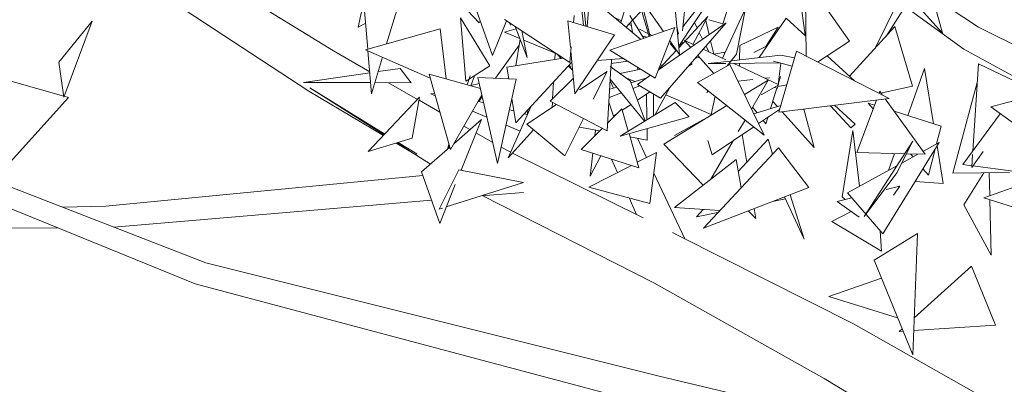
# Model space of a CAD drawing. Header units: metres. Extents: x -14.5 to 13.1, y -18.9 to 3.3.
# Tile 136 of 216: x 10.412 to 10.825, y 1.965 to 2.118. Entities that reach past the tile are written whole.
import ezdxf

# ---------------------------------------------------------------- set-up
doc = ezdxf.new("R2010")
doc.units = ezdxf.units.M
doc.layers.add('G-IMPT', color=7, linetype='Continuous', lineweight=5)
doc.layers.add('L-PLNT', color=7, linetype='Continuous', lineweight=5, true_color=0x005900)

# ---------------------------------------------------------------- blocks, each defined once
blk = doc.blocks.new('ÁRVORES ORNAMENTAIS - Pequeno e Médio Porte - Ipê-roxo-2940656-CORTE_CALÇADA')
at = {"layer": 'G-IMPT', "color": 253, "true_color": 0xaaaaaa}
for p, q in [((7.00441, 2.14223), (7.00807, 2.1036)), ((7.12718, 2.1058), (7.08119, 2.13928)), ((7.11086, 2.13945), (7.1182, 2.11248)), ((6.86309, 2.10507), (6.81168, 2.13678)), ((6.92409, 2.11692), (6.90924, 2.13275)), ((7.07922, 2.10918), (7.06074, 2.13562)), ((7.06074, 2.13562), (7.06114, 2.10287)), ((7.1182, 2.11248), (7.09636, 2.13679)), ((6.85283, 2.08816), (6.78653, 2.13171)), ((6.8926, 2.13224), (6.88533, 2.10802)), ((6.99065, 2.13119), (6.99577, 2.11125)), ((6.87562, 2.12532), (6.87344, 2.11502)), ((6.87748, 2.10584), (6.87588, 2.12513)), ((6.92203, 2.12475), (6.92965, 2.10319)), ((6.9677, 2.12691), (6.96883, 2.11543)), ((6.97046, 2.12773), (6.96943, 2.11525)), ((6.97046, 2.12773), (6.99184, 2.10989)), ((6.98347, 2.11687), (6.9868, 2.128)), ((7.00138, 2.11318), (6.99248, 2.12592)), ((7.00775, 2.10702), (7.0207, 2.12664)), ((7.01086, 2.12813), (7.00931, 2.11343)), ((7.01859, 2.12696), (7.00949, 2.11511)), ((7.02624, 2.1164), (7.03019, 2.12852)), ((7.05852, 2.12758), (7.06071, 2.11154)), ((7.09962, 2.12586), (7.09024, 2.10646)), ((7.13337, 2.11502), (7.11403, 2.12779)), ((6.96713, 2.12227), (6.96783, 2.11573)), ((6.98844, 2.11796), (6.9922, 2.12187)), ((6.99199, 2.12256), (6.99542, 2.11112)), ((7.02612, 2.10199), (7.03576, 2.12286)), ((7.03192, 2.10376), (7.03576, 2.12286)), ((7.10261, 2.12369), (7.09477, 2.11142)), ((6.74796, 2.10042), (6.76204, 2.11751)), ((6.76204, 2.11751), (6.75017, 2.08568)), ((6.87344, 2.11502), (6.87658, 2.11668)), ((6.91629, 2.11897), (6.92864, 2.09884)), ((6.91629, 2.11897), (6.91853, 2.09243)), ((6.92409, 2.11692), (6.92454, 2.11763)), ((6.93563, 2.11769), (6.92965, 2.10319)), ((6.93475, 2.11827), (6.96212, 2.10028)), ((6.93681, 2.11691), (6.9372, 2.11581)), ((6.98086, 2.11179), (6.96134, 2.11769)), ((6.96134, 2.11769), (6.9624, 2.10657)), ((6.96394, 2.11991), (6.96367, 2.11699)), ((6.96776, 2.11644), (6.96813, 2.11564)), ((6.98062, 2.11925), (6.98373, 2.11775)), ((6.98565, 2.11506), (6.98842, 2.11794)), ((6.98681, 2.11627), (6.98788, 2.11575)), ((6.9931, 2.11032), (6.98725, 2.11991)), ((6.98767, 2.11716), (6.98832, 2.11283)), ((7.02767, 2.11687), (6.9993, 2.0972)), ((7.00009, 2.08524), (7.02767, 2.11687)), ((7.0078, 2.10643), (7.01992, 2.11944)), ((7.01992, 2.11944), (7.01368, 2.10784)), ((7.0143, 2.11694), (7.01545, 2.11463)), ((7.01903, 2.11778), (7.02047, 2.11188)), ((7.02624, 2.1164), (7.02031, 2.11813)), ((7.05276, 2.11885), (7.04143, 2.10238)), ((7.05276, 2.11885), (7.06104, 2.11124)), ((6.90778, 2.11429), (6.87649, 2.10556)), ((6.90778, 2.11429), (6.91025, 2.09333)), ((6.93959, 2.11436), (6.93476, 2.11298)), ((6.93476, 2.11298), (6.94115, 2.11032)), ((6.93921, 2.11534), (6.94426, 2.1023)), ((6.94426, 2.1023), (6.94203, 2.11348)), ((6.97894, 2.10544), (7.00616, 2.11483)), ((6.99124, 2.11413), (6.99507, 2.11228)), ((6.99792, 2.09365), (7.00616, 2.11483)), ((7.00767, 2.11207), (7.00696, 2.11528)), ((7.01635, 2.11281), (7.01775, 2.10999)), ((7.04946, 2.11502), (7.03336, 2.10741)), ((7.04428, 2.10697), (7.04946, 2.11502)), ((7.09833, 2.11532), (7.07928, 2.09448)), ((7.09833, 2.11532), (7.1057, 2.09026)), ((7.13337, 2.11502), (7.18672, 2.08847)), ((6.93946, 2.09889), (6.9413, 2.10995)), ((6.9428, 2.10964), (6.95662, 2.10389)), ((6.98086, 2.11179), (6.96427, 2.08708)), ((6.99256, 2.1112), (6.99455, 2.11082)), ((6.99557, 2.11205), (6.99662, 2.11154)), ((7.00807, 2.1036), (7.00404, 2.10937)), ((7.00654, 2.10519), (7.00415, 2.10817)), ((7.0088, 2.10861), (7.00868, 2.10752)), ((7.00919, 2.1092), (7.00916, 2.10788)), ((7.01276, 2.10653), (7.01013, 2.10951)), ((7.01013, 2.10951), (7.01426, 2.10757)), ((7.02109, 2.10933), (7.02245, 2.10371)), ((7.07922, 2.10918), (7.06591, 2.10043)), ((6.87827, 2.09633), (6.86309, 2.10507)), ((6.87649, 2.10556), (6.90361, 2.09368)), ((6.87904, 2.0871), (6.87754, 2.10509)), ((6.93095, 2.09361), (6.94089, 2.10747)), ((6.95588, 2.10154), (6.95604, 2.10414)), ((6.96273, 2.10684), (6.96212, 2.10028)), ((6.96255, 2.10498), (6.96427, 2.08708)), ((6.99792, 2.09365), (6.97894, 2.10544)), ((6.99937, 2.09737), (7.00683, 2.10538)), ((7.01802, 2.1058), (7.02752, 2.10133)), ((7.01917, 2.10713), (7.02038, 2.10469)), ((7.02705, 2.10458), (7.02255, 2.10367)), ((7.02705, 2.10458), (7.02681, 2.10348)), ((7.03325, 2.10131), (7.03336, 2.10741)), ((7.03914, 2.10435), (7.04475, 2.10721)), ((7.05712, 2.10492), (7.04969, 2.07942)), ((7.05712, 2.10492), (7.09585, 2.08515)), ((7.12718, 2.1058), (7.18401, 2.07471)), ((6.74796, 2.10042), (6.75017, 2.08568)), ((6.88364, 2.10242), (6.87904, 2.0871)), ((6.95935, 2.1021), (6.93574, 2.09829)), ((6.93952, 2.07501), (6.963, 2.10032)), ((6.95852, 2.10197), (6.9568, 2.10378)), ((6.98472, 2.10185), (6.97363, 2.10102)), ((6.97937, 2.09819), (6.97957, 2.10147)), ((6.98649, 2.10075), (6.97947, 2.0998)), ((7.0164, 2.10241), (7.01477, 2.10208)), ((7.0224, 2.09562), (7.01573, 2.10318)), ((7.0201, 2.09975), (7.02926, 2.10084)), ((7.02749, 2.09984), (7.0201, 2.09975)), ((7.03192, 2.10376), (7.02807, 2.09877)), ((7.05007, 2.10011), (7.02891, 2.09986)), ((7.02971, 2.10089), (7.05051, 2.10337)), ((7.0306, 2.09988), (7.04971, 2.09088)), ((7.0332, 2.09865), (7.03322, 2.09991)), ((7.05532, 2.09874), (7.04739, 2.10082)), ((7.04936, 2.09105), (7.05052, 2.1)), ((7.05631, 2.10214), (7.05051, 2.10337)), ((7.06993, 2.10307), (7.08142, 2.09252)), ((6.85052, 2.0918), (6.87831, 2.09587)), ((6.88183, 2.09639), (6.89107, 2.09774)), ((6.89563, 2.09177), (6.89107, 2.09774)), ((6.92864, 2.09884), (6.92002, 2.09338)), ((6.93654, 2.09338), (6.93574, 2.09829)), ((6.96333, 2.09689), (6.96156, 2.09876)), ((6.96201, 2.09925), (6.96281, 2.09743)), ((6.9777, 2.09643), (6.96611, 2.08883)), ((6.97193, 2.08488), (6.9777, 2.09643)), ((6.97777, 2.07166), (6.97936, 2.09795)), ((6.97895, 2.09849), (6.98737, 2.09256)), ((6.99186, 2.09742), (6.98303, 2.09562)), ((6.99051, 2.09825), (6.99067, 2.09718)), ((7.00118, 2.09932), (7.00004, 2.09908)), ((7.01338, 2.09969), (7.01173, 2.09859)), ((7.01243, 2.09939), (7.01338, 2.09969)), ((7.02912, 2.09935), (7.01564, 2.09187)), ((7.02912, 2.09935), (7.04355, 2.06978)), ((7.1037, 2.07796), (7.1107, 2.09773)), ((7.11448, 2.07452), (7.1107, 2.09773)), ((7.13331, 2.09967), (7.13097, 2.06314)), ((7.15146, 2.09097), (7.13331, 2.09967)), ((6.72756, 2.09251), (6.7501, 2.08615)), ((6.87865, 2.09178), (6.85052, 2.0918)), ((6.89563, 2.09177), (6.88044, 2.09178)), ((6.89833, 2.08478), (6.88619, 2.09177)), ((6.90315, 2.09531), (6.91208, 2.06377)), ((6.90315, 2.09531), (6.92468, 2.08931)), ((6.91991, 2.09331), (6.91853, 2.09243)), ((6.91915, 2.09085), (6.92032, 2.09464)), ((6.92212, 2.09471), (6.9206, 2.09045)), ((6.92363, 2.09393), (6.9318, 2.05795)), ((6.92363, 2.09393), (6.9397, 2.09324)), ((6.9318, 2.05795), (6.9397, 2.09324)), ((6.96364, 2.09365), (6.95386, 2.08397)), ((6.95491, 2.08501), (6.95533, 2.09205)), ((6.97903, 2.09257), (6.98047, 2.08953)), ((6.99347, 2.07561), (6.97908, 2.0933)), ((6.98932, 2.09226), (6.98537, 2.09397)), ((6.99364, 2.07572), (6.98737, 2.09256)), ((6.98767, 2.09175), (6.99449, 2.09385)), ((6.99596, 2.09487), (6.99047, 2.09107)), ((7.04355, 2.06978), (7.01564, 2.09187)), ((7.03271, 2.09244), (7.03879, 2.09311)), ((7.03527, 2.08676), (7.04523, 2.09286)), ((7.04523, 2.09286), (7.03821, 2.08073)), ((7.04381, 2.09366), (7.04578, 2.09387)), ((7.04936, 2.09105), (7.0504, 2.09438)), ((7.12261, 2.0538), (7.13281, 2.09186)), ((6.88401, 2.06964), (6.85283, 2.08816)), ((6.88457, 2.07022), (6.85315, 2.08964)), ((6.88432, 2.06996), (6.85315, 2.08964)), ((6.90538, 2.08743), (6.90383, 2.0871)), ((6.9242, 2.0914), (6.92067, 2.09065)), ((6.98378, 2.08753), (6.97861, 2.08554)), ((6.97882, 2.08902), (6.98181, 2.08994)), ((6.99145, 2.09047), (6.98856, 2.08936)), ((6.99569, 2.08791), (6.99042, 2.08439)), ((7.00009, 2.08524), (6.99047, 2.09107)), ((7.00381, 2.0895), (6.99772, 2.07819)), ((7.01949, 2.08763), (7.0199, 2.08851)), ((7.02006, 2.08837), (7.01949, 2.08763)), ((7.04223, 2.08667), (7.04971, 2.09088)), ((7.04722, 2.08416), (7.04889, 2.08953)), ((7.04915, 2.08945), (7.04782, 2.08982)), ((7.04915, 2.08945), (7.04931, 2.09066)), ((7.05301, 2.09083), (7.04924, 2.09014)), ((7.09197, 2.08816), (7.09165, 2.0873)), ((7.09294, 2.08682), (7.09197, 2.08816)), ((7.09294, 2.08758), (7.1057, 2.09026)), ((7.13844, 2.08165), (7.16064, 2.0875)), ((6.72182, 2.05209), (6.75213, 2.08558)), ((6.75032, 2.08609), (6.75213, 2.08558)), ((6.8992, 2.0857), (6.87765, 2.0629)), ((6.89606, 2.06858), (6.8992, 2.0857)), ((6.90765, 2.07942), (6.89896, 2.08442)), ((6.90569, 2.08632), (6.90383, 2.0871)), ((6.91208, 2.06377), (6.92528, 2.08668)), ((6.92397, 2.08389), (6.92544, 2.08594)), ((6.92397, 2.08389), (6.92603, 2.08334)), ((6.93952, 2.07501), (6.93788, 2.08513)), ((6.97777, 2.07166), (6.95386, 2.08397)), ((6.9547, 2.08134), (6.95482, 2.08347)), ((6.97849, 2.08356), (6.98046, 2.07776)), ((7.00631, 2.0834), (6.98319, 2.06938)), ((6.99425, 2.08695), (6.99443, 2.0762)), ((6.99724, 2.08697), (6.99718, 2.07787)), ((7.02127, 2.07841), (7.00227, 2.08665)), ((7.00631, 2.0834), (7.01218, 2.07747)), ((7.02296, 2.08608), (7.02127, 2.07841)), ((7.04621, 2.08092), (7.04716, 2.08395)), ((7.04907, 2.08182), (7.04705, 2.08407)), ((7.09585, 2.08515), (7.04969, 2.07942)), ((7.09059, 2.0845), (7.08232, 2.06256)), ((7.11098, 2.06175), (7.09428, 2.08496)), ((6.92741, 2.07728), (6.92132, 2.07981)), ((6.93634, 2.06034), (6.94591, 2.08189)), ((6.93683, 2.08044), (6.93873, 2.07993)), ((6.95657, 2.08257), (6.9441, 2.07439)), ((6.94453, 2.08041), (6.94444, 2.07859)), ((6.98394, 2.08077), (6.97796, 2.07483)), ((6.98394, 2.08077), (6.98662, 2.07146)), ((6.98776, 2.08262), (6.98411, 2.08019)), ((7.00145, 2.06605), (7.02784, 2.08221)), ((7.04058, 2.07914), (7.03867, 2.08154)), ((7.0392, 2.07871), (7.05052, 2.08228)), ((7.05, 2.08049), (7.0412, 2.0746)), ((7.0645, 2.06461), (7.05107, 2.07959)), ((7.0601, 2.08071), (7.0645, 2.06461)), ((7.07129, 2.0821), (7.07987, 2.07286)), ((7.07296, 2.08231), (7.08169, 2.0744)), ((7.08979, 2.08238), (7.08712, 2.08324)), ((7.08918, 2.08076), (7.08712, 2.08324)), ((7.11764, 2.07352), (7.09801, 2.07977)), ((7.13844, 2.08165), (7.15305, 2.07113)), ((6.91346, 2.06616), (6.92504, 2.07633)), ((6.92504, 2.07633), (6.91653, 2.05509)), ((6.94302, 2.07878), (6.94437, 2.07842)), ((6.96004, 2.06105), (6.96788, 2.07675)), ((6.98183, 2.07867), (6.98046, 2.07776)), ((6.98319, 2.06938), (7.01218, 2.07747)), ((7.0206, 2.07778), (7.00603, 2.06957)), ((7.03554, 2.07612), (7.03271, 2.07125)), ((7.04424, 2.07457), (7.04316, 2.07592)), ((7.04424, 2.07457), (7.04505, 2.07718)), ((7.12682, 2.05751), (7.14247, 2.07875)), ((6.92028, 2.07215), (6.91775, 2.07361)), ((6.9413, 2.0715), (6.93538, 2.07396)), ((6.94695, 2.072), (6.93634, 2.06034)), ((6.96004, 2.06105), (6.9441, 2.07439)), ((6.9661, 2.07318), (6.97464, 2.07153)), ((6.97579, 2.07268), (6.96684, 2.06379)), ((6.97258, 2.06949), (6.97286, 2.07187)), ((6.99449, 2.07254), (6.99457, 2.06768)), ((7.03917, 2.07325), (7.02175, 2.0616)), ((7.07618, 2.04397), (7.08067, 2.07177)), ((7.07987, 2.07286), (7.08169, 2.0744)), ((7.08352, 2.0484), (7.08067, 2.07177)), ((7.11764, 2.07352), (7.11572, 2.06609)), ((6.89606, 2.06858), (6.87765, 2.0629)), ((6.89799, 2.06193), (6.89017, 2.06676)), ((6.92982, 2.06666), (6.92279, 2.07071)), ((6.98692, 2.07042), (6.99103, 2.05614)), ((6.98731, 2.06908), (6.99457, 2.06768)), ((6.99042, 2.06848), (6.99424, 2.0604)), ((7.0199, 2.06751), (7.02175, 2.0616)), ((7.03052, 2.06746), (7.0212, 2.05138)), ((7.04521, 2.06814), (7.03271, 2.05458)), ((7.03432, 2.07), (7.03621, 2.05837)), ((7.04521, 2.06814), (7.04707, 2.06181)), ((7.10579, 2.0673), (7.08547, 2.03575)), ((7.09322, 2.02843), (7.11689, 2.06674)), ((7.10579, 2.0673), (7.09911, 2.05396)), ((7.11008, 2.063), (7.11689, 2.06674)), ((6.8052, 2.00745), (6.66572, 2.06425)), ((6.89809, 2.06127), (6.8893, 2.06649)), ((6.90379, 2.05768), (6.88965, 2.0666)), ((6.90001, 2.05436), (6.91181, 2.06472)), ((6.91085, 2.06387), (6.91147, 2.06591)), ((6.91162, 2.06538), (6.91119, 2.06418)), ((6.93738, 2.06267), (6.93331, 2.06469)), ((6.99103, 2.05614), (6.96684, 2.06379)), ((7.00145, 2.06605), (7.01798, 2.04886)), ((7.01806, 2.03082), (7.04955, 2.06446)), ((7.06221, 2.04778), (7.04955, 2.06446)), ((7.11517, 2.06394), (7.11233, 2.05298)), ((7.11856, 2.04951), (7.11599, 2.06528)), ((7.13532, 2.06297), (7.13053, 2.05621)), ((6.80955, 2.01633), (6.70078, 2.0586)), ((6.99288, 2.03507), (6.93813, 2.0623)), ((6.97058, 2.05257), (6.97172, 2.06224)), ((6.97058, 2.05257), (6.9751, 2.06118)), ((6.97964, 2.05974), (6.98213, 2.05415)), ((6.99038, 2.05841), (6.99845, 2.06257)), ((6.99566, 2.04113), (6.99845, 2.06257)), ((7.03174, 2.05962), (7.00591, 2.03941)), ((7.03174, 2.05962), (7.03386, 2.0477)), ((7.10237, 2.06199), (7.08232, 2.06256)), ((7.09557, 2.05502), (7.09808, 2.06211)), ((7.10118, 2.0581), (7.10797, 2.06183)), ((7.11098, 2.06175), (7.10312, 2.06197)), ((7.1059, 2.06069), (7.10488, 2.06192)), ((7.13087, 2.06163), (7.13053, 2.05621)), ((6.90736, 2.03876), (6.91558, 2.05527)), ((6.94275, 2.04992), (6.91558, 2.05527)), ((6.9701, 2.04794), (6.9879, 2.05713)), ((7.07846, 2.04562), (7.09915, 2.05699)), ((7.11233, 2.05298), (7.11007, 2.05569)), ((7.13058, 2.05699), (7.12682, 2.05751)), ((7.1478, 2.05463), (7.13103, 2.05693)), ((6.76769, 2.03999), (6.90052, 2.05291)), ((6.90001, 2.05436), (6.90761, 2.03281)), ((6.99732, 2.05388), (7.01031, 2.02638)), ((7.08547, 2.03575), (7.09911, 2.05396)), ((7.1068, 2.05041), (7.11856, 2.04951)), ((7.14628, 2.05409), (7.12261, 2.0538)), ((7.12713, 2.04058), (7.13554, 2.05395)), ((7.13787, 2.05398), (7.1381, 2.04443)), ((6.91414, 2.04912), (6.90761, 2.03281)), ((6.91037, 2.03971), (6.94275, 2.04992)), ((6.99566, 2.04113), (6.9701, 2.04794)), ((7.06221, 2.04778), (7.01806, 2.03082)), ((7.0947, 2.04705), (7.10033, 2.04844)), ((7.09771, 2.04459), (7.10033, 2.04844)), ((7.14976, 2.04852), (7.13555, 2.04353)), ((6.77112, 2.03126), (6.90418, 2.04254)), ((6.9249, 2.04429), (6.9427, 2.0458)), ((6.99725, 2.00786), (6.92535, 2.04443)), ((6.98691, 2.04346), (6.99002, 2.0365)), ((7.04706, 2.04195), (7.05251, 2.04305)), ((7.06033, 2.02617), (7.05211, 2.0439)), ((7.06033, 2.02617), (7.05446, 2.0448)), ((7.07419, 2.04197), (7.0803, 2.04348)), ((7.07618, 2.04397), (7.07747, 2.04278)), ((7.07846, 2.04562), (7.09322, 2.02843)), ((7.16101, 2.03542), (7.13555, 2.04353)), ((7.13814, 2.04271), (7.13869, 2.01955)), ((6.76769, 2.03999), (6.74965, 2.0396)), ((6.90736, 2.03876), (6.9088, 2.03921)), ((7.00591, 2.03941), (7.02497, 2.0382)), ((7.01802, 2.03864), (7.01518, 2.03556)), ((7.04004, 2.0348), (7.03687, 2.03804)), ((7.03936, 2.039), (7.04004, 2.0348)), ((7.07419, 2.04197), (7.08333, 2.03537)), ((7.12713, 2.04058), (7.13869, 2.01955)), ((7.01518, 2.03556), (7.02419, 2.03737)), ((7.07996, 2.0378), (7.07191, 2.0336)), ((6.74736, 2.031), (6.7162, 2.0307)), ((7.09265, 2.02115), (7.07191, 2.0336)), ((7.09216, 2.02968), (7.09265, 2.02115)), ((7.00752, 2.02779), (7.00507, 2.02901)), ((7.08099, 1.99066), (7.00752, 2.02779)), ((7.10779, 2.02851), (7.08962, 2.01742)), ((7.10779, 2.02851), (7.10577, 1.97769)), ((7.08962, 2.01742), (7.10577, 1.97769)), ((6.99953, 1.96872), (6.80955, 2.01633)), ((7.13038, 2.01495), (7.10638, 1.99323)), ((7.13038, 2.01495), (7.14043, 1.9901)), ((7.09266, 2.00992), (7.07057, 2.00213)), ((6.99449, 1.95706), (6.8052, 2.00745)), ((7.06865, 1.96787), (6.99725, 2.00786)), ((7.09944, 1.99325), (7.07057, 2.00213)), ((7.15146, 1.95088), (7.08099, 1.99066)), ((7.10131, 1.98864), (7.10005, 1.9875)), ((7.14043, 1.9901), (7.10617, 1.98789)), ((7.10174, 1.98761), (7.10005, 1.9875)), ((6.99953, 1.96872), (7.15425, 1.93222)), ((7.11081, 1.94247), (7.06865, 1.96787))]:
    blk.add_line(p, q, dxfattribs=at)

msp = doc.modelspace()

# ---------------------------------------------------------------- block references
at = {"layer": 'L-PLNT', "color": 253, "true_color": 0xaaaaaa}
msp.add_blockref('ÁRVORES ORNAMENTAIS - Pequeno e Médio Porte - Ipê-roxo-2940656-CORTE_CALÇADA', (3.68079, 0), dxfattribs=at)

doc.saveas('drawing.dxf')
